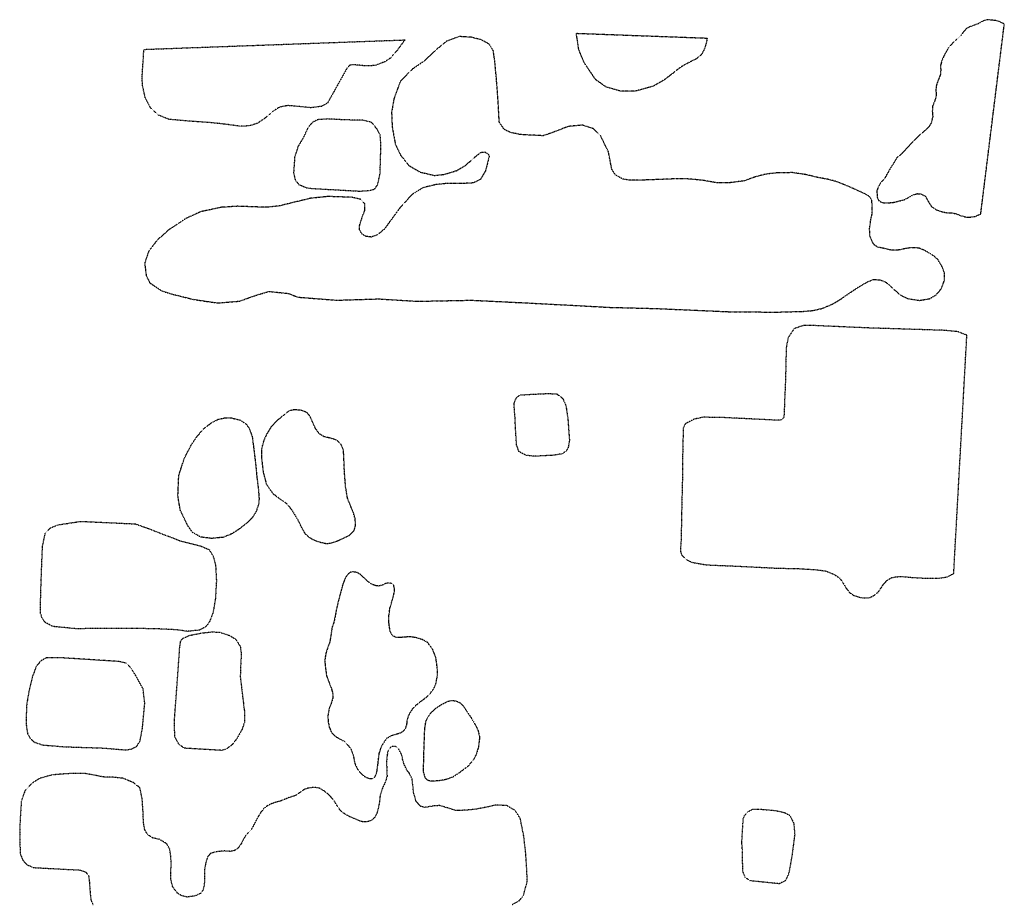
# Model space of a CAD drawing. Extents: x 386681 to 390179, y 98127 to 99995.
# Tile 5 of 9: x 387903 to 388335, y 99607 to 99995. Entities that reach past the tile are written whole.
import ezdxf

# ---------------------------------------------------------------- set-up
doc = ezdxf.new("R2010")
doc.units = 0
doc.header["$LTSCALE"] = 0.005
doc.header["$MEASUREMENT"] = 0
doc.linetypes.add('DGN Style 5', pattern=[20, 10, -10])
doc.linetypes.add('DGN Style 7', pattern=[57.5, 25, -10, 12.5, -10])
doc.layers.add('E_DTM_Building', color=3, linetype='DGN Style 5', lineweight=25)
doc.layers.add('E_DTM_ObscureArea', color=1, linetype='DGN Style 7', lineweight=25)

msp = doc.modelspace()

# ---------------------------------------------------------------- linework, layer by layer
at = {"layer": 'E_DTM_Building'}
for points in [[(387957.44, 99981.8, 1609.38), (388072.03, 99985.96, 1608.74), (388068.7, 99981.42, 1608.78), (388065.76, 99978.02, 1608.76), (388063.15, 99976.29, 1608.72), (388059.02, 99974.77, 1608.64), (388056.09, 99974.53, 1608.74), (388053.6, 99974.66, 1608.91), (388051.11, 99974.93, 1609.19), (388049.45, 99975.07, 1609.21), (388048.02, 99974.88, 1609.21), (388046.69, 99973.6, 1609.21), (388038.14, 99958.32, 1609.21), (388035.45, 99956.79, 1609.21), (388030.76, 99956.19, 1609.21), (388026.33, 99956.65, 1609.21), (388020.79, 99957.15, 1609.28), (388017.06, 99956.49, 1609.28), (388014, 99954.52, 1609.34), (388010.67, 99951.63, 1609.32), (388007.29, 99949.35, 1609.34), (388003.67, 99948.23, 1609.34), (387999.91, 99948.05, 1609.36), (387994.56, 99948.77, 1609.42), (387987.34, 99949.61, 1609.6), (387977.46, 99950.29, 1609.6), (387968.39, 99951.11, 1609.75), (387964.06, 99952.81, 1609.71), (387960.27, 99956.27, 1609.67), (387958.05, 99960.55, 1609.64), (387956.86, 99965.81, 1609.56), (387956.65, 99969.16, 1609.48), (387957.44, 99981.8, 1609.38)], [(388027.64, 99943.36, 1609.28), (388025.11, 99939.16, 1609.42), (388023.65, 99934.51, 1609.42), (388023.2, 99927.53, 1609.42), (388023.85, 99924.63, 1609.3), (388025.4, 99922.56, 1609.26), (388028.89, 99921.07, 1609.21), (388031.05, 99920.77, 1609.21), (388052.3, 99919.59, 1609.36), (388056.61, 99919.89, 1609.26), (388058.76, 99920.48, 1609.21), (388060.1, 99922.45, 1609.21), (388061.15, 99927.14, 1609.21), (388061.55, 99939.6, 1609.13), (388061.24, 99944.18, 1609.07), (388059.85, 99946.81, 1609.01), (388057.47, 99949.77, 1609.01), (388053.48, 99950.74, 1609.07), (388045.57, 99950.84, 1609.23), (388038.39, 99951.27, 1609.28), (388033.81, 99950.95, 1609.13), (388031.37, 99949.72, 1609.09), (388029.32, 99947.14, 1609.19), (388027.64, 99943.36, 1609.28)], [(388313.09, 99751.76, 1606.65), (388318.87, 99856.35, 1608.45), (388314.84, 99857.9, 1608.52), (388309, 99858.48, 1608.61), (388275.65, 99859.53, 1608.75), (388249.73, 99860.67, 1608.73), (388246.79, 99860.54, 1608.77), (388243, 99859.22, 1608.78), (388240.38, 99855.28, 1608.78), (388239.52, 99850.77, 1608.87), (388239.23, 99837.28, 1609), (388238.52, 99820.32, 1609.08), (388237.66, 99819.24, 1609.1), (388236.15, 99819, 1609.1), (388212.18, 99820.18, 1609.15), (388203.01, 99820.36, 1609.15), (388199.12, 99819.5, 1609.15), (388195.21, 99817.46, 1609.26), (388194.3, 99815.67, 1609.3), (388194.01, 99802.18, 1609.35), (388193.91, 99792.07, 1609.35), (388193.57, 99777.8, 1608.82), (388193.38, 99766.68, 1608.31), (388193.04, 99761.63, 1608.04), (388193.72, 99759.79, 1607.94), (388195.53, 99757.93, 1607.9), (388198.12, 99756.67, 1607.9), (388204.53, 99755.56, 1607.89), (388219.53, 99754.92, 1608.08), (388235.2, 99754.11, 1608.27), (388243.96, 99753.95, 1608.2), (388252.33, 99753.47, 1608.03), (388256.75, 99752.9, 1607.9), (388260.41, 99751.49, 1607.55), (388262.98, 99749.76, 1607.02), (388264.25, 99748.03, 1605.96), (388265.83, 99745.33, 1605.58), (388267.48, 99743.28, 1605.4), (388269.29, 99742.13, 1605.22), (388272.56, 99741.1, 1605.08), (388275.93, 99741.09, 1605.06), (388278.21, 99742.17, 1605.05), (388279.92, 99743.55, 1605.31), (388281.34, 99745.68, 1605.8), (388282.17, 99746.99, 1606.32), (388283.91, 99748.79, 1606.95), (388285.83, 99749.95, 1607.41), (388287.98, 99750.37, 1607.6), (388290.57, 99750.41, 1607.67), (388295.04, 99750.02, 1607.67), (388300.62, 99749.71, 1607.59), (388304.76, 99749.65, 1607.3), (388307.17, 99749.79, 1607.06), (388310.26, 99750.29, 1606.79), (388313.09, 99751.76, 1606.65)], [(388127.87, 99830.45, 1609.93), (388134.94, 99830.76, 1610), (388138.79, 99830.58, 1610), (388141.37, 99828.65, 1609.9), (388142.76, 99825.5, 1609.88), (388143.63, 99819.89, 1609.85), (388144.32, 99810.26, 1609.56), (388143.84, 99807.23, 1609.51), (388142.97, 99805.52, 1609.51), (388141.1, 99804.3, 1609.48), (388137.38, 99803.65, 1609.53), (388128.74, 99803.21, 1609.41), (388125.1, 99803.69, 1609.43), (388122.15, 99805.3, 1609.58), (388121.12, 99808.2, 1609.75), (388120.8, 99812.68, 1609.81), (388120.4, 99820.82, 1610.08), (388120.16, 99823.67, 1609.93), (388120.05, 99826.36, 1609.81), (388120.48, 99827.92, 1609.88), (388121.48, 99829.41, 1609.95), (388122.66, 99830.13, 1609.98), (388127.87, 99830.45, 1609.93)], [(387965.23, 99727.4, 1608.58), (387956.77, 99727.59, 1608.62), (387940.35, 99727.59, 1608.56), (387927.5, 99727.54, 1608.54), (387917.53, 99728.5, 1608.45), (387914.15, 99730.27, 1608.48), (387912.84, 99731.95, 1608.48), (387912.01, 99734.49, 1608.45), (387912.15, 99743.57, 1608.48), (387912.89, 99763.42, 1608.31), (387914.1, 99769.43, 1608.11), (387916.25, 99771.74, 1608.07), (387919.77, 99773.13, 1608.03), (387929.67, 99774.65, 1608), (387953.6, 99773.56, 1608.19), (387959.34, 99771.57, 1608.29), (387973.26, 99766.14, 1608.37), (387982.24, 99763.87, 1608.48), (387986.08, 99762.26, 1608.5), (387987.83, 99759.46, 1608.52), (387988.94, 99755.29, 1608.52), (387989.29, 99748.52, 1608.56), (387988.85, 99740.72, 1608.54), (387987.84, 99734.72, 1608.48), (387986.25, 99730.68, 1608.39), (387984.79, 99728.49, 1608.48), (387981.83, 99726.94, 1608.62), (387976.72, 99726.37, 1608.64), (387971.72, 99727.05, 1608.6), (387965.23, 99727.4, 1608.58)], [(387990.83, 99725.96, 1608.45), (387994.94, 99724.61, 1608.29), (387997.73, 99722.97, 1608.13), (387999.75, 99719.82, 1608.04), (388000.22, 99716.41, 1607.98), (387999.94, 99711.07, 1607.88), (387999.77, 99706.58, 1607.35), (388000.66, 99698.85, 1607.15), (388001.57, 99691.61, 1606.94), (388001.68, 99686.67, 1607.03), (388000.51, 99683.3, 1607.08), (387998.3, 99679.37, 1607.08), (387996.17, 99676.59, 1607.21), (387993.5, 99674.62, 1607.64), (387991.42, 99674.14, 1608.31), (387975.2, 99675.08, 1608.71), (387972.82, 99676.81, 1608.67), (387971.03, 99680.11, 1608.76), (387970.82, 99686.92, 1608.72), (387971.91, 99701.4, 1608.78), (387973.19, 99719.35, 1608.74), (387973.57, 99722.04, 1608.71), (387974.66, 99723.4, 1608.65), (387977.64, 99724.62, 1608.67), (387982.7, 99725.64, 1608.54), (387987.37, 99726.15, 1608.53), (387990.83, 99725.96, 1608.45)], [(387946.26, 99713.16, 1608.54), (387921.64, 99714.73, 1608.35), (387914.68, 99714.81, 1608.38), (387912.09, 99713.32, 1608.33), (387910.11, 99710.92, 1608.67), (387908.44, 99706.31, 1608.78), (387907.23, 99701.31, 1608.92), (387906.42, 99697.19, 1608.9), (387905.93, 99693.71, 1608.92), (387905.69, 99687.21, 1608.96), (387905.84, 99684.63, 1608.92), (387906.35, 99681.53, 1608.87), (387907.63, 99679.22, 1608.8), (387909.57, 99677.63, 1608.72), (387912.99, 99676.52, 1608.62), (387922.31, 99675.73, 1608.67), (387939.89, 99675.15, 1608.8), (387949.57, 99674.32, 1608.87), (387952.07, 99674.78, 1608.87), (387954.22, 99675.86, 1608.81), (387955.72, 99678.16, 1608.83), (387956.81, 99683.88, 1608.87), (387957.83, 99694.84, 1608.81), (387957.05, 99701.25, 1608.67), (387955.56, 99703.9, 1608.71), (387953.71, 99707.26, 1608.56), (387951.9, 99710.01, 1608.58), (387949.65, 99712.42, 1608.63), (387946.26, 99713.16, 1608.54)], [(388119.17, 99606.44, 1604.05), (388122.36, 99608.25, 1604.07), (388124.15, 99610.51, 1604.2), (388125.8, 99616.64, 1604.22), (388125.61, 99621.88, 1604.24), (388125.09, 99629.57, 1604.24), (388124.25, 99636.61, 1604.31), (388122.75, 99644.15, 1604.29), (388120.54, 99647.73, 1604.35), (388116.7, 99649.95, 1604.4), (388111.87, 99650.1, 1604.44), (388107.01, 99649.01, 1604.37), (388102.32, 99648.19, 1604.35), (388098.39, 99647.86, 1604.39), (388095.74, 99647.76, 1604.33), (388094.25, 99647.82, 1604.29), (388091.14, 99648.8, 1604.29), (388087.34, 99649.9, 1604.28), (388084.75, 99649.75, 1604.22), (388083.17, 99649.49, 1604.16), (388080.91, 99649.12, 1603.96), (388079.02, 99649.51, 1603.65), (388076.98, 99651.82, 1603.48), (388075.93, 99655.44, 1603.46), (388075.22, 99661.69, 1603.46), (388073.89, 99664.29, 1603.5), (388072.99, 99665.4, 1603.46), (388071.72, 99668.07, 1603.43), (388071.32, 99669.21, 1603.44), (388070.55, 99672.43, 1603.65), (388069.3, 99674.79, 1603.74), (388068.16, 99675.87, 1604.02), (388066.24, 99675.9, 1604.13), (388064.72, 99674.16, 1604.15), (388064.27, 99672.09, 1604), (388064.05, 99669.59, 1603.87), (388064.07, 99666.44, 1603.87), (388064.25, 99662.81, 1603.85), (388063.82, 99661.29, 1603.87), (388063.05, 99659.31, 1603.78), (388062.52, 99658.27, 1603.8), (388061.76, 99656.35, 1603.98), (388061.15, 99654.02, 1604.13), (388060.92, 99651.52, 1604.2), (388060.35, 99648.76, 1604.28), (388059.69, 99646.35, 1604.26), (388058.66, 99644.53, 1604.26), (388057.51, 99643.51, 1604.29), (388055.9, 99642.88, 1604.33), (388054.67, 99642.72, 1604.53), (388052.99, 99642.88, 1604.7), (388051.46, 99643.5, 1604.77), (388049.53, 99644.33, 1605.2), (388047.55, 99645.15, 1605.46), (388045.79, 99646.12, 1605.66), (388043.74, 99647.74, 1605.95), (388042.76, 99649.14, 1606.25), (388041.12, 99651.78, 1606.36), (388039.66, 99653.64, 1606.43), (388037.98, 99655.23, 1606.42), (388036.07, 99656.68, 1606.21), (388034.51, 99657.54, 1605.95), (388032.44, 99657.92, 1605.73), (388029.44, 99657.54, 1605.59), (388028, 99657.05, 1605.46), (388026.25, 99655.86, 1605.35), (388023.91, 99654.24, 1605.36), (388021.13, 99653.45, 1605.47), (388019.16, 99652.54, 1605.51), (388017.42, 99651.9, 1605.64), (388015.43, 99651.36, 1605.66), (388013.45, 99650.7, 1605.7), (388011.55, 99649.74, 1605.86), (388010.32, 99648.83, 1605.99), (388008.87, 99647.04, 1606.03), (388007.67, 99645.09, 1606.16), (388006.44, 99642.82, 1606.4), (388004.57, 99639.26, 1606.53), (388003.31, 99638.05, 1606.64), (388001.57, 99635.92, 1606.67), (388000.14, 99633.08, 1606.67), (387998.81, 99631.24, 1606.62), (387997.23, 99630.18, 1606.77), (387995.6, 99629.79, 1607.02), (387992.8, 99629.99, 1607.04), (387989.3, 99629.64, 1607.19), (387986.63, 99628.88, 1607.32), (387985.42, 99627.38, 1607.4), (387984.66, 99624.96, 1607.48), (387984.06, 99621.86, 1607.53), (387983.98, 99615.1, 1607.46), (387983.37, 99612.74, 1607.45), (387982.36, 99611.37, 1607.45), (387979.94, 99610.26, 1607.45), (387976.34, 99609.74, 1607.54), (387973.98, 99610.35, 1607.57), (387972.11, 99611.53, 1607.62), (387970, 99614.41, 1607.72), (387969.36, 99616.88, 1607.89), (387969.23, 99620.4, 1608.02), (387969.45, 99624.23, 1607.99), (387969.25, 99627.8, 1607.81), (387968.79, 99630.82, 1607.51), (387967.41, 99633.22, 1607.54), (387964.25, 99635.1, 1607.67), (387961.36, 99635.71, 1607.75), (387959.15, 99637.14, 1607.77), (387957.85, 99639.22, 1607.77), (387957.26, 99642.44, 1607.77), (387957.11, 99646.77, 1607.96), (387956.71, 99652.85, 1608.07), (387955.65, 99657.74, 1608.25), (387952.84, 99660.02, 1608.34), (387948.18, 99661.89, 1608.41), (387944.02, 99662.34, 1608.42), (387939.72, 99662.46, 1608.44), (387935.09, 99663.36, 1608.52), (387931.17, 99664.05, 1608.52), (387926.67, 99664.05, 1608.49), (387921.55, 99663.73, 1608.42), (387917.19, 99663.36, 1608.41), (387911.64, 99661.83, 1608.44), (387908.43, 99659.79, 1608.28), (387905.18, 99656.36, 1608.28), (387903.63, 99651.89, 1608.17), (387903.06, 99643.37, 1608.26), (387902.9, 99635.05, 1608.18), (387903.16, 99628.64, 1608.23), (387904.37, 99625.8, 1608.29), (387906.24, 99623.87, 1608.23), (387909.02, 99622.7, 1608.23), (387929.26, 99621.61, 1608.42), (387931.79, 99620.81, 1608.44), (387933.16, 99619.15, 1608.44), (387933.53, 99616.07, 1608.37), (387933.8, 99612.18, 1608.49), (387934.16, 99608.52, 1608.44), (387935.2, 99606.3, 1608.37)], [(388220.5, 99641.68, 1604.2), (388220.65, 99644.18, 1604.2), (388221.4, 99645.83, 1604.27), (388222.59, 99647.12, 1604.38), (388224.79, 99648.31, 1604.38), (388227.74, 99648.37, 1604.39), (388234.59, 99647.77, 1604.38), (388238.74, 99646.87, 1604.17), (388241.03, 99645.65, 1604.08), (388242.86, 99642.14, 1603.99), (388243.26, 99637.32, 1603.9), (388242.01, 99627.59, 1603.95), (388240.63, 99620.09, 1603.92), (388239.23, 99616.96, 1603.92), (388236.45, 99615.6, 1603.95), (388223.64, 99616.9, 1603.9), (388221.57, 99618.38, 1603.9), (388220.53, 99620.95, 1603.94), (388220.36, 99625.78, 1603.88), (388220.29, 99630.14, 1603.97), (388220.04, 99633.79, 1604.04), (388220.5, 99641.68, 1604.2)]]:
    msp.add_polyline3d(points, dxfattribs=at)
at = {"layer": 'E_DTM_ObscureArea'}
for points in [[(388335.31, 99992.93, 1595.99), (388333.02, 99994.04, 1596.03), (388331.47, 99994.46, 1596.09), (388327.73, 99994.83, 1596.16), (388325.4, 99994.02, 1596.32), (388323.77, 99992.99, 1596.36), (388321.76, 99992.27, 1596.71), (388320.16, 99991.73, 1596.77), (388318.85, 99991, 1596.98), (388317.46, 99989.57, 1597.32), (388316.29, 99987.97, 1597.53), (388314.13, 99985.86, 1597.67), (388312.71, 99984.71, 1597.88), (388310.82, 99982.63, 1598.08), (388309.87, 99980.9, 1598.27), (388308.79, 99978.96, 1598.45), (388307.93, 99977.03, 1598.55), (388307.3, 99974.71, 1598.53), (388307.38, 99972.93, 1598.62), (388307.33, 99971.07, 1598.74), (388306.6, 99969.02, 1599.13), (388305.7, 99966.74, 1599.95), (388305.38, 99965.55, 1600.73), (388305.26, 99963.75, 1601.36), (388305.35, 99962.66, 1601.61), (388305.3, 99960.8, 1601.86), (388304.64, 99958.89, 1602.12), (388303.83, 99956.97, 1602.29), (388303.68, 99954.69, 1602.68), (388303.89, 99952.23, 1603.09), (388303.16, 99949.43, 1603.45), (388302.38, 99948.12, 1603.47), (388301.05, 99946.71, 1603.37), (388299.33, 99945.19, 1602.98), (388297.4, 99943.58, 1602.61), (388295.25, 99941.34, 1602.61), (388293.61, 99939.63, 1602.39), (388291.85, 99937.69, 1602.18), (388290.33, 99936.05, 1602.04), (388288.09, 99934.15, 1602.04), (388286.4, 99931.33, 1602.41), (388285.12, 99929.43, 1602.45), (388283.63, 99926.7, 1602.24), (388282.85, 99925.33, 1602.47), (388281.03, 99923.32, 1603.56), (388279.89, 99921.3, 1604.64), (388279.34, 99919.61, 1605.69), (388279.51, 99916.81, 1606.94), (388280.1, 99915.55, 1607.74), (388281.26, 99914.75, 1608.13), (388282.73, 99914.4, 1608.21), (388284.58, 99914.48, 1608.23), (388286.63, 99914.65, 1608.27), (388288.52, 99915.09, 1608.35), (388291.54, 99915.89, 1608.43), (388293.45, 99916.94, 1608.33), (388295.15, 99917.91, 1608.21), (388297.03, 99918.48, 1608.15), (388298.47, 99918.46, 1608.11), (388300.62, 99917.4, 1608.11), (388301.18, 99916.42, 1608.09), (388301.84, 99915.17, 1608.13), (388303.34, 99912.82, 1608.23), (388305.45, 99911.42, 1608.31), (388307.16, 99910.74, 1608.31), (388309.88, 99910.14, 1608.17), (388312.29, 99910.07, 1608.07), (388314.11, 99909.67, 1608.05), (388316.25, 99908.82, 1608.07), (388318.36, 99908.24, 1608.03), (388320.22, 99908.19, 1607.92), (388322.39, 99908.44, 1607.9), (388324.97, 99909.62, 1607.8), (388335.31, 99992.93, 1595.99)], [(388276.73, 99907.3, 1608.58), (388277.34, 99909.89, 1608.58), (388277.24, 99913.52, 1608.21), (388277.15, 99915.51, 1607.64), (388276.18, 99917.15, 1606.94), (388273.73, 99918.59, 1606.65), (388271.16, 99919.75, 1606.57), (388265.66, 99922.17, 1606.75), (388261.33, 99923.87, 1606.78), (388258.17, 99924.71, 1606.94), (388253.29, 99925.6, 1607.31), (388248.03, 99926.88, 1607.72), (388242.26, 99927.7, 1608.13), (388236.08, 99927.67, 1608.29), (388230.9, 99927.1, 1608.66), (388226.59, 99926.05, 1608.78), (388220.92, 99924.06, 1608.89), (388214.67, 99923.26, 1608.99), (388209.45, 99923.17, 1609.05), (388202.62, 99924.38, 1609.07), (388195.42, 99925.02, 1608.99), (388190.82, 99924.98, 1609.26), (388178.5, 99924.49, 1609.58), (388170.95, 99924.34, 1609.67), (388167.74, 99924.9, 1609.73), (388164.58, 99926.63, 1609.73), (388162.91, 99929.24, 1609.75), (388161.46, 99936.81, 1609.81), (388158.05, 99943.81, 1609.81), (388154.9, 99946.98, 1609.83), (388149.96, 99948.56, 1609.99), (388143.83, 99947.97, 1610.1), (388137.91, 99945.69, 1610.18), (388132.83, 99943.89, 1610.2), (388122.76, 99944.42, 1610.08), (388118.56, 99945.31, 1610.01), (388115.78, 99946.59, 1609.99), (388113.51, 99949.83, 1609.89), (388112.95, 99959.89, 1609.67), (388112.2, 99969.58, 1609.69), (388111.56, 99976.39, 1609.69), (388110.89, 99981.15, 1609.69), (388109.07, 99984.09, 1609.52), (388105.68, 99986, 1609.44), (388101.25, 99987.14, 1609.36), (388095.8, 99987.44, 1609.3), (388090.28, 99985.33, 1609.13), (388086.04, 99981.82, 1609.01), (388080.29, 99976.53, 1608.99), (388075.29, 99973.08, 1608.95), (388069.98, 99967.62, 1608.8), (388067.3, 99960.25, 1608.85), (388066.22, 99954.26, 1609.01), (388066.48, 99947.82, 1609.11), (388067.89, 99940.1, 1609.11), (388070.21, 99935.35, 1609.19), (388073.81, 99930.85, 1609.32), (388078.73, 99927.96, 1609.48), (388085.03, 99926.49, 1609.69), (388089.26, 99926.92, 1609.81), (388094.88, 99928.63, 1609.81), (388098.87, 99931.02, 1609.93), (388102.9, 99934.65, 1609.93), (388105.48, 99936.59, 1609.93), (388107.18, 99936.8, 1609.93), (388108.78, 99935.77, 1609.89), (388109.07, 99934.76, 1609.87), (388107.47, 99928.51, 1609.73), (388105.24, 99924.75, 1609.77), (388102.14, 99923.19, 1609.75), (388097.29, 99922.92, 1609.65), (388090.68, 99922.98, 1609.5), (388085.65, 99922.43, 1609.54), (388080.19, 99921.14, 1609.54), (388075.55, 99918.35, 1609.38), (388073.08, 99915.81, 1609.36), (388069.87, 99912.24, 1609.34), (388066.05, 99907.04, 1609.26), (388063.03, 99902.88, 1609.24), (388060.01, 99900.42, 1609.17), (388057.27, 99899.44, 1609.13), (388054.91, 99899.72, 1609.09), (388053.1, 99900.88, 1609.11), (388052.2, 99902.66, 1609.13), (388052.18, 99904.51, 1609.17), (388053.26, 99907.97, 1609.17), (388054.44, 99911.16, 1609.17), (388054.54, 99914.05, 1609.17), (388052.73, 99915.96, 1609.19), (388048.88, 99916.87, 1609.19), (388038.4, 99917.23, 1609.26), (388030.77, 99916.46, 1609.21), (388023.63, 99914.76, 1609.17), (388016.97, 99913.1, 1609.3), (388011.32, 99912.49, 1609.26), (387998.51, 99912.93, 1609.21), (387991.47, 99912.48, 1609.17), (387982.42, 99910.56, 1609.11), (387975.94, 99907.61, 1609.09), (387968.26, 99902.5, 1608.93), (387963.14, 99897.95, 1608.93), (387959.56, 99893.18, 1609.15), (387957.79, 99887.95, 1609.15), (387958.46, 99882.51, 1609.09), (387960.03, 99879.35, 1609.07), (387965.41, 99875.74, 1609.01), (387970.27, 99874.29, 1608.95), (387979.12, 99872.08, 1608.99), (387989.76, 99870.5, 1609.32), (387999.45, 99871.31, 1609.4), (388006.72, 99873.91, 1609.42), (388012.42, 99875.56, 1609.65), (388020.87, 99874.68, 1609.42), (388025.2, 99873.05, 1609.42), (388042.14, 99871.72, 1609.6), (388060.44, 99872.29, 1609.85), (388077.57, 99871.25, 1610.03), (388101.23, 99871.72, 1610.03), (388125.1, 99870.56, 1610.01), (388143.79, 99869.58, 1610.18), (388162.15, 99868.58, 1610.1), (388182.39, 99868.07, 1609.85), (388199.63, 99867.32, 1609.52), (388214.11, 99866.68, 1609.3), (388234.81, 99866.48, 1608.95), (388246.73, 99866.8, 1608.72), (388251.03, 99867.16, 1608.72), (388255.08, 99868.04, 1608.78), (388259.73, 99869.95, 1608.91), (388263.14, 99871.95, 1608.91), (388265.47, 99873.59, 1608.91), (388267.88, 99875.23, 1608.85), (388270.67, 99877.11, 1608.8), (388272.9, 99878.47, 1608.76), (388275.39, 99879.84, 1608.76), (388277.85, 99880.81, 1608.68), (388280.82, 99880.64, 1608.66), (388283.45, 99879.56, 1608.62), (388286.14, 99877.03, 1608.64), (388289.69, 99874.03, 1608.7), (388292.84, 99872.44, 1608.78), (388297.92, 99871.63, 1608.66), (388302.47, 99872.35, 1608.58), (388305.35, 99874.04, 1608.5), (388307.66, 99876.77, 1608.5), (388309.01, 99880.39, 1608.35), (388309.09, 99883.56, 1608.35), (388308.03, 99886.35, 1608.35), (388306.1, 99889.63, 1608.37), (388303.6, 99891.68, 1608.39), (388300.35, 99893.54, 1608.39), (388297.93, 99894.58, 1608.48), (388294.68, 99894.79, 1608.52), (388292.24, 99894.44, 1608.52), (388289, 99893.76, 1608.52), (388285.91, 99893.64, 1608.52), (388282.41, 99894.45, 1608.58), (388279.68, 99895.04, 1608.6), (388278.23, 99895.95, 1608.64), (388277.44, 99897.19, 1608.64), (388276.34, 99899.71, 1608.68), (388276.13, 99902.99, 1608.62), (388276.73, 99907.3, 1608.58)], [(388147.36, 99988.87, 1609.34), (388204.9, 99986.75, 1602.43), (388203.82, 99982.4, 1603.6), (388202.34, 99979.53, 1605.01), (388200.03, 99977.62, 1606.59), (388197.46, 99976.37, 1607.53), (388193.84, 99974.42, 1608.39), (388191.96, 99973.09, 1608.7), (388188.74, 99970.49, 1608.85), (388185.7, 99968.24, 1609.11), (388181.05, 99965.59, 1609.4), (388173.25, 99963.49, 1609.6), (388166.87, 99963.44, 1609.69), (388160.53, 99965.24, 1609.6), (388155.86, 99968.49, 1609.54), (388150.85, 99975.9, 1609.48), (388148.45, 99981.61, 1609.44), (388147.36, 99988.87, 1609.34)], [(388009.09, 99802.76, 1609.05), (388009.84, 99796.22, 1608.97), (388011.25, 99790.92, 1609.03), (388014.06, 99786.89, 1608.99), (388016.56, 99784.98, 1608.97), (388019.95, 99782.6, 1609), (388022.32, 99779.82, 1609.11), (388024.98, 99775.45, 1608.97), (388026.69, 99771.94, 1608.82), (388028.16, 99769.29, 1608.85), (388030.35, 99767.44, 1608.85), (388032.81, 99766.18, 1608.77), (388035.17, 99765.44, 1608.6), (388037.61, 99764.92, 1608.44), (388039.48, 99765.07, 1608.44), (388042.63, 99766.17, 1608.47), (388045.14, 99767.32, 1608.57), (388047.6, 99768.52, 1608.54), (388049.72, 99770.63, 1608.72), (388050.42, 99772.88, 1608.94), (388050.23, 99775.74, 1609.06), (388049.43, 99778.49, 1609.22), (388047.99, 99781.97, 1609.47), (388046.85, 99784.9, 1609.7), (388046.04, 99789.69, 1609.83), (388045.51, 99796.54, 1609.86), (388045.27, 99802.57, 1609.75), (388045.1, 99805.9, 1609.84), (388043.99, 99808.53, 1610.16), (388041.96, 99810.34, 1610.26), (388039.54, 99811.13, 1610.3), (388036.45, 99811.86, 1610.23), (388034.47, 99813.11, 1610.2), (388032.81, 99815.42, 1610.19), (388031.59, 99818.14, 1610.16), (388030.38, 99820.8, 1610.12), (388028.99, 99822.41, 1610.05), (388026.66, 99823.37, 1609.98), (388023.61, 99823.63, 1609.86), (388021.61, 99823.26, 1609.81), (388020.66, 99822.71, 1609.77), (388016.26, 99819.15, 1609.75), (388013.28, 99816.08, 1609.61), (388011.4, 99813, 1609.52), (388010.16, 99810.34, 1609.38), (388009.43, 99807.77, 1609.28), (388009.03, 99805.76, 1609.17), (388009.09, 99802.76, 1609.05)], [(387978.32, 99808.3, 1608.89), (387980.74, 99811.9, 1608.85), (387983.74, 99815.33, 1608.97), (387986.98, 99817.85, 1609.03), (387989.98, 99819.41, 1609.1), (387992.9, 99820.07, 1609.16), (387996.04, 99820.02, 1609.25), (387999.6, 99819.17, 1609.36), (388002.03, 99817.6, 1609.36), (388003.59, 99815.79, 1609.31), (388005.01, 99811.95, 1609.19), (388005.61, 99807.24, 1609.1), (388006.48, 99800.06, 1609.17), (388007.11, 99793.69, 1608.94), (388007.77, 99788.32, 1608.69), (388008.03, 99784.63, 1608.54), (388007.85, 99782.37, 1608.57), (388006.82, 99779.15, 1608.6), (388005.26, 99776.51, 1608.66), (388002.27, 99773.6, 1608.66), (387999.28, 99771.26, 1608.61), (387996.06, 99769.17, 1608.57), (387992.27, 99767.65, 1608.52), (387987.15, 99767.17, 1608.46), (387982.4, 99767.76, 1608.39), (387978.78, 99769.81, 1608.41), (387976.7, 99772.77, 1608.47), (387973.42, 99779.59, 1608.55), (387972.38, 99785.72, 1608.5), (387972.77, 99794.84, 1608.55), (387975.22, 99802.35, 1608.69), (387978.32, 99808.3, 1608.89)], [(388037, 99711.78, 1606.74), (388037.65, 99706.89, 1606.76), (388038.65, 99704.3, 1606.64), (388039.88, 99701.02, 1606.45), (388040.41, 99699.09, 1606.21), (388040.41, 99697.07, 1606.08), (388039.66, 99694.69, 1606.15), (388038.72, 99692.14, 1606.15), (388038.22, 99689.26, 1606.05), (388038.39, 99686.71, 1605.87), (388038.88, 99684.32, 1605.83), (388039.62, 99682.37, 1605.63), (388041.04, 99680.71, 1605.43), (388042.96, 99679.43, 1605.19), (388045.2, 99678.26, 1604.92), (388047.27, 99676.21, 1604.63), (388048.34, 99674.73, 1604.41), (388049.34, 99672.21, 1604.31), (388050.07, 99668.4, 1604.15), (388051.23, 99665.86, 1604.08), (388052.87, 99663.94, 1603.99), (388054.43, 99662.62, 1603.94), (388056.31, 99661.83, 1603.97), (388057.92, 99661.8, 1604.03), (388059.07, 99662.76, 1604.05), (388059.81, 99664.81, 1604.07), (388060.26, 99668.22, 1604.01), (388060.79, 99672.76, 1603.92), (388061.91, 99676.19, 1603.91), (388064.18, 99679.52, 1604.01), (388066.27, 99680.68, 1603.96), (388068.08, 99681.24, 1603.89), (388070.29, 99681.92, 1603.7), (388071.85, 99683, 1603.59), (388072.53, 99684.25, 1603.5), (388072.95, 99685.57, 1603.45), (388073.11, 99687.15, 1603.39), (388073.44, 99688.54, 1603.48), (388074.13, 99690.24, 1603.56), (388075.51, 99692.38, 1603.67), (388076.83, 99693.85, 1603.81), (388078.33, 99695.13, 1603.98), (388080.63, 99696.76, 1604.15), (388082.97, 99698.85, 1604.23), (388084.86, 99701.4, 1604.3), (388085.74, 99703.66, 1604.4), (388086.42, 99707.39, 1604.53), (388086.28, 99710.47, 1604.62), (388085.68, 99714.74, 1604.63), (388084.3, 99718.42, 1604.72), (388081.97, 99721.57, 1604.49), (388079.77, 99722.74, 1604.4), (388076.86, 99723.61, 1604.41), (388074.56, 99723.96, 1604.49), (388072.22, 99723.88, 1604.69), (388069.93, 99723.65, 1604.95), (388068.24, 99723.67, 1605.24), (388066.64, 99724.49, 1605.35), (388065.58, 99726.34, 1605.4), (388065.06, 99730.04, 1605.36), (388065.07, 99733.38, 1605.4), (388065.47, 99736.51, 1605.36), (388066.11, 99738.75, 1605.41), (388066.88, 99741.37, 1605.7), (388067.41, 99743.43, 1606), (388067.53, 99744.88, 1606.22), (388067.14, 99746.58, 1606.28), (388066.38, 99747.3, 1606.38), (388065.16, 99747.61, 1606.54), (388063.61, 99747.4, 1606.6), (388062.19, 99746.66, 1606.61), (388060.61, 99746.28, 1606.58), (388059.16, 99746.45, 1606.66), (388057.58, 99747.02, 1606.74), (388056.18, 99748.01, 1606.83), (388054.85, 99749.1, 1606.92), (388052.92, 99751.08, 1607.3), (388050.96, 99752.24, 1607.57), (388049.17, 99752.5, 1607.71), (388048.08, 99752.28, 1607.73), (388047.19, 99751.59, 1607.76), (388045.92, 99749.92, 1607.74), (388044.84, 99747.15, 1607.71), (388043.42, 99741.92, 1607.73), (388042.22, 99737.08, 1607.68), (388041.44, 99733.05, 1607.45), (388040.92, 99730.45, 1607.23), (388040.18, 99728.41, 1607.08), (388039.79, 99726.2, 1606.92), (388039.59, 99724.65, 1606.77), (388039.06, 99721.56, 1606.64), (388038.12, 99719.05, 1606.67), (388037.43, 99716.97, 1606.6), (388037.03, 99714.84, 1606.61), (388036.94, 99713.47, 1606.64), (388037, 99711.78, 1606.74)], [(388095.88, 99664.24, 1604.47), (388093.03, 99662.39, 1604.43), (388090.07, 99661.32, 1604.4), (388087.26, 99660.84, 1604.3), (388085.79, 99660.71, 1604.29), (388084.07, 99660.57, 1604.3), (388082.19, 99660.91, 1604.34), (388081.02, 99662.09, 1604.29), (388080.31, 99664.58, 1604.24), (388080.3, 99667.68, 1604.14), (388080.35, 99670.98, 1604.05), (388080.61, 99678.75, 1604.09), (388080.81, 99683.79, 1604.17), (388081.33, 99686.89, 1604.29), (388082.13, 99688.65, 1604.33), (388083.57, 99690.66, 1604.34), (388085.56, 99692.56, 1604.28), (388087.43, 99693.83, 1604.34), (388089.2, 99694.84, 1604.5), (388091.02, 99695.7, 1604.68), (388092.84, 99696.1, 1604.79), (388094.6, 99695.79, 1604.79), (388096.27, 99695.02, 1604.79), (388097.76, 99693.5, 1604.83), (388099.45, 99691, 1604.83), (388101.15, 99688.46, 1604.85), (388102.73, 99685.83, 1604.84), (388104.22, 99682.87, 1604.83), (388104.87, 99679.95, 1604.76), (388104.4, 99675.71, 1604.71), (388103.4, 99672.45, 1604.66), (388102.23, 99670.09, 1604.58), (388099.68, 99667.07, 1604.58), (388095.88, 99664.24, 1604.47)]]:
    msp.add_polyline3d(points, dxfattribs=at)

doc.saveas('drawing.dxf')
